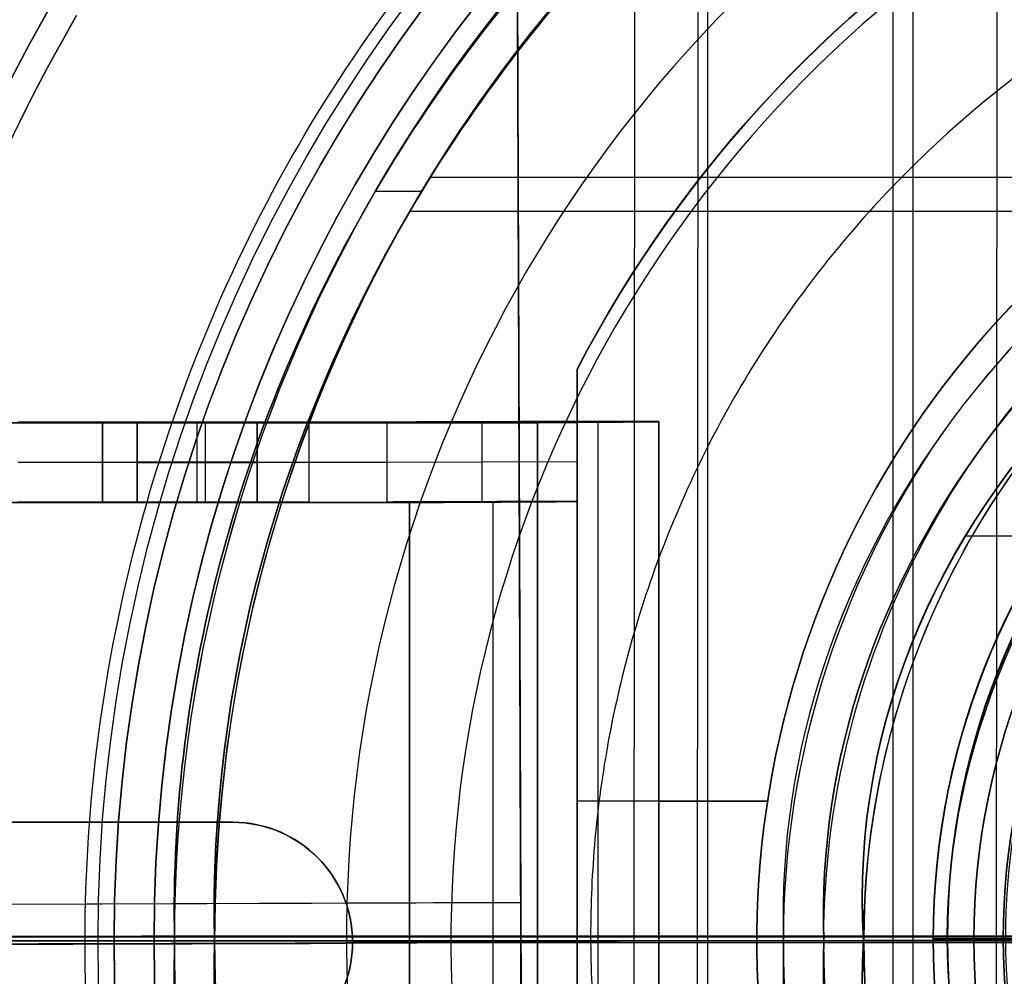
# Model space of a CAD drawing. Header units: millimetres. Extents: x 1233 to 1931, y -229 to 559.
# Tile 12 of 29: x 1641 to 1666, y 164 to 187. Entities that reach past the tile are written whole.
import ezdxf

# ---------------------------------------------------------------- set-up
doc = ezdxf.new("R2010")
doc.units = ezdxf.units.MM
doc.layers.add('1', color=7, linetype='Continuous')

# ---------------------------------------------------------------- blocks, each defined once
blk = doc.blocks.new('Bloque 11')
at = {"layer": '1', "color": 7, "true_color": 0xf4f4f4}
for p, q in [((27.424, 13, 46), (27.424, 14.309, 46)), ((27.424, 13.655, 49), (27.424, 13.655, 43)), ((25.38, -13, 40.5), (25.38, 13, 40.5)), ((32.212, 13, 24.5), (26.554, 13, 24.5)), ((26.902, -13, 20.5), (26.902, 13, 20.5)), ((28.424, 13, 1.5), (28.424, -13, 1.5)), ((29.804, 11, 36.808), (29.804, 13, 36.808)), ((36.73, 11, 23), (36.73, 13, 23)), ((36.942, 11, 18.495), (36.942, 13, 18.495)), ((36.942, 11, 15.495), (36.942, 13, 15.495)), ((36.942, 11, 8.495), (36.942, 13, 8.495)), ((36.942, 11, 5.495), (36.942, 13, 5.495)), ((39.902, 13, 22.916), (39.902, 13)), ((32.185, 12, 24.617), (27.424, 12, 49)), ((39.311, 12, 23), (34.148, 12, 23)), ((27.424, -11, 46), (27.424, 11, 46)), ((29.211, 11, 26), (31.915, 11, 26)), ((29.526, -11, 23), (29.526, 11, 23)), ((35.356, 11, 3), (35.356, 11, 23)), ((25.38, 3.499, 43), (22.656, 3.499, 43)), ((22.656, 3.499, 49), (27.424, 3.499, 49)), ((36.053, 3, 1.5), (48.053, 3, 1.5)), ((22.924, 0, 49), (22.924, 0, 43)), ((25.38, 0, 38), (28.424, 0, 3)), ((25.38, 0, 43), (25.38, 0, 38)), ((28.424, 0, 3), (28.424, 0)), ((33.053, 0, 3), (31.628, 0, 3)), ((31.628, 0, 3), (27.424, 0, 43)), ((27.424, 0, 49), (27.424, 0, 43)), ((33.053, 0, 3), (33.053, 0))]:
    blk.add_line(p, q, dxfattribs=at)
at = {"layer": '1', "color": 7, "true_color": 0xf4f4f4, "extrusion": (0, 0, -1)}
for centre, radius, start, end in [((0.076, -0.003, -49), 31.001, 27.4936, 152.5064), ((0.076, -0.003, -43), 31.001, 27.4936, 152.5064), ((0.076, 0, -49), 23, 93.7393, 234.0587), ((0.076, 0, -46), 23, 93.7393, 234.0587), ((0.076, 0, -49), 23, 93.7393, 234.0587), ((-36.053, 0, -1.5), 3, 270, 90), ((-36.053, 0, -3), 3, 270, 90), ((-36.053, 0, -3), 3, 270, 90)]:
    blk.add_arc(centre, radius, start, end, dxfattribs=at)
at = {"layer": '1', "color": 7, "true_color": 0xf4f4f4}
for centre, radius, start, end in [((-0.076, -0.003, 43), 31.001, 27.4936, 152.5064), ((-0.076, -0.003, 46), 31.001, 27.4936, 152.5064), ((-0.076, -0.003, 49), 31.001, 27.4936, 152.5064), ((-0.076, 0, 43), 23, 305.9413, 86.2607), ((-0.076, 0, 43), 23, 305.9413, 86.2607), ((36.053, 0), 3, 90, 270), ((36.053, 0), 3, 90, 270)]:
    blk.add_arc(centre, radius, start, end, dxfattribs=at)
at = {"layer": '1', "color": 7, "true_color": 0xf4f4f4, "extrusion": (0, -1, 0)}
for centre, radius, start, end in [((34.148, 25, -13), 2, 191.0494, 270), ((34.148, 25, -13), 2, 191.0494, 270), ((36.942, 16.995, -13), 1.5, 0, 180), ((36.942, 16.995, -13), 1.5, 180, 0), ((36.942, 6.995, -13), 1.5, 0, 180), ((36.942, 6.995, -13), 1.5, 180, 0), ((36.942, 6.995, -13), 1.5, 0, 180), ((36.942, 6.995, -13), 1.5, 180, 0), ((36.942, 16.995, -13), 1.5, 0, 180), ((36.942, 16.995, -13), 1.5, 180, 0), ((39.311, 20.887, -13), 2.113, 0, 89.9995), ((39.311, 20.887, -12), 2.113, 360, 89.9998), ((39.311, 20.887, -11), 2.113, 0, 90)]:
    blk.add_arc(centre, radius, start, end, dxfattribs=at)
at = {"layer": '1', "color": 7, "true_color": 0xf4f4f4, "extrusion": (0, 1, 0)}
for centre, radius, start, end in [((-39.311, 20.887, 13), 2.113, 90.0005, 180), ((-34.148, 25, 12), 2, 270, 348.9506), ((-36.942, 16.995, 12), 1.5, 360, 180), ((-36.942, 16.995, 12), 1.5, 180, 360), ((-36.942, 6.995, 12), 1.5, 360, 180), ((-36.942, 6.995, 12), 1.5, 180, 0), ((-34.148, 25, 11), 2, 270, 348.9506), ((-34.148, 25, 11), 2, 270, 348.9506), ((-36.942, 16.995, 11), 1.5, 0, 180), ((-36.942, 16.995, 11), 1.5, 180, 0), ((-36.942, 6.995, 11), 1.5, 360, 180), ((-36.942, 6.995, 11), 1.5, 180, 360), ((-36.942, 6.995, 11), 1.5, 180, 360), ((-36.942, 6.995, 11), 1.5, 360, 180), ((-36.942, 16.995, 11), 1.5, 180, 0), ((-36.942, 16.995, 11), 1.5, 0, 180), ((-39.311, 20.887, 11), 2.113, 90, 180)]:
    blk.add_arc(centre, radius, start, end, dxfattribs=at)
at = {"layer": '1', "color": 7, "true_color": 0xf4f4f4}
for points in [[(27.424, 14.309, 49), (27.424, 14.309, 43)], [(27.424, 14.309, 43), (27.424, 14.309, 49)], [(27.424, 14.309, 49), (27.424, 13, 49)], [(27.424, 13, 43), (27.424, 14.309, 43)], [(27.424, 14.309, 43), (27.424, 13, 43)], [(27.424, 13, 49), (27.424, 14.309, 49)], [(27.424, 13, 43), (25.38, 13, 43)], [(25.38, 13, 43), (25.38, -13, 43)], [(25.38, -13, 38), (25.38, 13, 38)], [(25.38, 13, 38), (28.424, 13, 3)], [(25.38, -13, 43), (25.38, 13, 43)], [(25.38, 13, 43), (25.38, 13, 38)], [(25.38, 13, 38), (25.38, -13, 38)], [(28.424, 13, 3), (25.38, 13, 38)], [(25.38, 13, 38), (25.38, 13, 43)], [(25.38, 13, 43), (27.424, 13, 43)], [(27.424, 13, 49), (27.424, 13, 43)], [(27.424, 11, 49), (27.424, 13, 49)], [(32.185, 13, 24.617), (27.424, 13, 49)], [(27.424, 13, 49), (27.424, 11, 49)], [(27.424, 13, 43), (27.424, 13, 49)], [(27.424, 13, 49), (32.185, 13, 24.617)], [(28.424, 13, 3), (28.424, -13, 3)], [(28.424, 13), (28.424, -13)], [(28.424, -13, 3), (28.424, 13, 3)], [(28.424, 13, 3), (28.424, 13)], [(54.424, 13), (28.424, 13)], [(28.424, 13), (28.424, 13, 3)], [(28.424, -13), (28.424, 13)], [(28.424, 13), (54.424, 13)], [(32.185, 11, 24.617), (32.185, 13, 24.617)], [(32.185, 11, 24.617), (32.185, 13, 24.617)], [(34.148, 13, 23), (34.148, 11, 23)], [(39.311, 13, 23), (34.148, 13, 23)], [(34.148, 13, 23), (34.148, 11, 23)], [(34.148, 13, 23), (39.311, 13, 23)], [(35.442, 13, 16.995), (35.442, 11, 16.995)], [(35.442, 11, 16.995), (35.442, 13, 16.995)], [(35.442, 13, 6.995), (35.442, 11, 6.995)], [(35.442, 11, 6.995), (35.442, 13, 6.995)], [(38.442, 11, 16.995), (38.442, 13, 16.995)], [(38.442, 13, 16.995), (38.442, 11, 16.995)], [(38.442, 11, 6.995), (38.442, 13, 6.995)], [(38.442, 13, 6.995), (38.442, 11, 6.995)], [(39.311, 11, 23), (39.311, 13, 23)], [(39.311, 13, 23), (39.311, 11, 23)], [(31.628, 11, 3), (27.424, 11, 43)], [(27.424, 11, 43), (27.424, -11, 43)], [(27.424, 11, 49), (27.424, -11, 49)], [(27.424, -11, 43), (27.424, 11, 43)], [(27.424, 11, 43), (27.424, 11, 49)], [(27.424, -11, 49), (27.424, 11, 49)], [(27.424, 11, 49), (32.185, 11, 24.617)], [(32.185, 11, 24.617), (27.424, 11, 49)], [(27.424, 11, 49), (27.424, 11, 43)], [(27.424, 11, 43), (31.628, 11, 3)], [(31.628, -11, 3), (31.628, 11, 3)], [(31.628, 11, 3), (43.289, 11, 3)], [(43.289, 11, 3), (31.628, 11, 3)], [(31.628, 11, 3), (31.628, -11, 3)], [(34.148, 11, 23), (39.311, 11, 23)], [(39.311, 11, 23), (34.148, 11, 23)], [(48.053, 3, 3), (36.053, 3, 3)], [(36.053, 3, 3), (36.053, 3)], [(36.053, 3), (48.053, 3)], [(36.053, 3, 3), (36.053, 3)], [(48.053, 3), (36.053, 3)], [(36.053, 3, 3), (48.053, 3, 3)]]:
    blk.add_open_spline(points, degree=1, dxfattribs=at)
blk = doc.blocks.new('Bloque 12')
at = {"layer": '1', "color": 7, "true_color": 0xffffff}
for points in [[(26.019, 48.098, 190), (-55.063, 1.664, 190)], [(-55.063, 1.664, 184.665), (26.019, 48.098, 184.665)], [(26.019, 48.098, 184.665), (-55.063, 1.664, 184.665)], [(-55.063, 1.664, 190), (26.019, 48.098, 190)]]:
    blk.add_open_spline(points, degree=1, dxfattribs=at)
blk = doc.blocks.new('Bloque 14')
at = {"layer": '1', "color": 7, "true_color": 0xffffff}
for p, q in [((25.994, -44.226, 211.277), (25.937, 43.633, 211.277)), ((24.409, -41.171, 215.3), (24.355, 40.89, 215.3)), ((16.928, -28.54, 137.788), (16.892, 27.943, 137.788)), ((0.716, -0.116, 215.3), (47.86, -0.085, 215.3)), ((0.716, -0.116, 137.788), (33.183, -0.095, 137.788)), ((0.716, -0.117, 131.8), (30.568, -0.097, 131.8)), ((0.717, -0.115, 211.277), (51.299, -0.082, 211.277))]:
    blk.add_line(p, q, dxfattribs=at)
at = {"layer": '1', "color": 7, "true_color": 0xffffff, "extrusion": (0, 0, -1)}
for centre, radius, start, end in [((0, 0, -190.721), 56.65, 123.9289, 235.4436), ((0, 0, -190.721), 56.65, 123.9289, 235.4436), ((0, 0, -190.721), 62.009, 130.71031, 228.79761), ((0, 0, -183.781), 62.136, 130.8456, 228.66464), ((0, 0, -211.277), 51.299, 120.7204, 239.7152), ((0, 0, -221.48), 50.661, 120.7299, 239.7121), ((0, 0, -137.788), 33.183, 121.1342, 239.5801), ((0, 0, -137.788), 33.183, 121.1342, 239.5801), ((0, 0, -215.265), 47.86, 144.3125, 169.2419), ((0, 0, -131.8), 30.568, 121.2344, 239.5474), ((0, 0, -131.8), 30.568, 121.2344, 239.5474)]:
    blk.add_arc(centre, radius, start, end, dxfattribs=at)
at = {"layer": '1', "color": 7, "true_color": 0xffffff}
for centre, radius, start, end in [((0, 0, 183.781), 56.802, 304.7785, 55.8437), ((0, 0, 183.781), 56.802, 304.7785, 55.8437), ((0, 0, 190.721), 62.009, 311.20239, 49.28969), ((0, 0, 183.781), 62.136, 311.33536, 49.1544), ((0, 0, 211.277), 51.299, 300.2848, 59.2796)]:
    blk.add_arc(centre, radius, start, end, dxfattribs=at)
for points, weights, knots in [([(30.815, 52.096, 171.845), (60.632, 34.459, 171.845), (60.527, -0.183, 171.845), (60.423, -34.833, 171.845), (30.49, -52.287, 171.845)], [0.999920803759, 0.867868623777, 1, 0.8678419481, 0.999974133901], [0.02291, 0.02291, 0.02291, 76.446126, 76.446126, 152.88477, 152.88477, 152.88477]), ([(28.091, 47.37, 171.37), (55.178, 31.306, 171.37), (55.072, -0.185, 171.37), (54.966, -31.687, 171.37), (27.759, -47.565, 171.37)], [0.891221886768, 0.773702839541, 0.891312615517, 0.773672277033, 0.891282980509], [0.031541, 0.031541, 0.031541, 81.77078, 81.77078, 163.53126, 163.53126, 163.53126]), ([(62.135, -0.188, 183.781), (61.909, -0.187, 177.735), (60.527, -0.183, 171.845), (54.294, -0.164, 145.279), (30.568, -0.092, 131.8)], [0.969746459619, 0.980170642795, 1, 0.916385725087, 0.999999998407], [43.548395, 43.548395, 43.548395, 57.086653, 57.086653, 114.173306, 114.173306, 114.173306])]:
    blk.add_rational_spline(points, weights, degree=2, knots=knots, dxfattribs=at)
for points, degree in [([(0.52, -0.457, 211.277), (26.206, 44.101, 211.277)], 1), ([(0.52, -0.457, 211.277), (26.206, 44.101, 211.277)], 1), ([(25.382, 42.671, 220.631), (31.361, 39.208, 220.631), (41.585, 29.621, 220.631), (50.047, 10.343, 220.631), (49.964, -10.738, 220.631), (41.35, -29.948, 220.631), (31.05, -39.455, 220.631), (25.044, -42.87, 220.631)], 3), ([(24.983, 41.979, 216.089), (30.864, 38.571, 216.089), (40.92, 29.137, 216.089), (49.242, 10.172, 216.089), (49.159, -10.568, 216.089), (40.684, -29.466, 216.089), (30.553, -38.818, 216.089), (24.644, -42.178, 216.089)], 3), ([(0.52, -0.457, 215.3), (24.488, 41.12, 215.3)], 1), ([(24.488, 41.12, 215.3), (0.52, -0.457, 215.3)], 1), ([(38.764, -28.069, 215.3), (42.628, -22.694, 215.3), (48.161, -10.354, 215.3), (48.244, 9.96, 215.3), (40.097, 28.536, 215.3), (30.249, 37.779, 215.3), (24.488, 41.12, 215.3)], 3), ([(24.488, 41.12, 215.3), (30.249, 37.779, 215.3), (40.097, 28.536, 215.3), (48.244, 9.96, 215.3), (48.161, -10.354, 215.3), (42.628, -22.694, 215.3), (38.764, -28.069, 215.3)], 3), ([(17.157, 28.403, 137.788), (0.52, -0.457, 137.788)], 1), ([(0.52, -0.457, 137.788), (17.157, 28.403, 137.788)], 1), ([(24.148, -41.321, 215.3), (0.52, -0.457, 215.3)], 1), ([(0.52, -0.457, 215.3), (24.148, -41.321, 215.3)], 1), ([(25.87, -44.299, 211.277), (0.52, -0.457, 211.277)], 1), ([(0.52, -0.457, 137.788), (16.802, -28.615, 137.788)], 1), ([(25.87, -44.299, 211.277), (0.52, -0.457, 211.277)], 1), ([(16.802, -28.615, 137.788), (0.52, -0.457, 137.788)], 1)]:
    blk.add_open_spline(points, degree=degree, dxfattribs=at)
for points, knots in [([(29.177, 40.214, 220.631), (33.542, 37.073, 220.631), (42.202, 28.216, 220.631), (50.047, 10.343, 220.631), (49.964, -10.738, 220.631), (41.35, -29.948, 220.631), (31.05, -39.455, 220.631), (25.044, -42.87, 220.631)], [-100.444503, -100.444503, -100.444503, -100.444503, -84.030613, -63.02296, -42.015307, -21.007653, 0, 0, 0, 0]), ([(24.644, -42.178, 216.089), (30.553, -38.818, 216.089), (40.684, -29.466, 216.089), (49.159, -10.568, 216.089), (49.242, 10.172, 216.089), (41.525, 27.758, 216.089), (33.004, 36.475, 216.089), (28.707, 39.567, 216.089)], [-103.332588, -103.332588, -103.332588, -103.332588, -82.66607, -61.999553, -41.333035, -20.666518, -4.508704, -4.508704, -4.508704, -4.508704])]:
    blk.add_open_spline(points, degree=3, knots=knots, dxfattribs=at)
blk.add_rational_spline([(56.802, -0.191, 183.781), (55.796, -0.188, 155.237), (33.183, -0.112, 137.788)], [0.900882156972, 0.859062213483, 1], degree=2, dxfattribs=at)
blk = doc.blocks.new('Bloque 16')
at = {"layer": '1', "color": 7, "true_color": 0xffffff}
for points in [[(25.429, 44.554, 211.277), (0, 0.443, 211.277)], [(25.429, 44.554, 211.277), (0, 0.443, 211.277)], [(23.711, 41.573, 215.3), (0, 0.443, 215.3)], [(0, 0.443, 215.3), (23.711, 41.573, 215.3)]]:
    blk.add_open_spline(points, degree=1, dxfattribs=at)
blk = doc.blocks.new('Bloque 17')
at = {"layer": '1', "color": 7, "true_color": 0xffffff}
for p, q in [((28.973, 46.854, 187.332), (28.645, -46.583, 187.332)), ((28.811, 0.872, 184.665), (447.692, -0.599, 184.665)), ((28.811, 0.872, 190), (447.692, -0.599, 190)), ((28.809, 0.136, 190), (28.809, 0.136, 184.665))]:
    blk.add_line(p, q, dxfattribs=at)
for points in [[(28.645, -46.583, 190), (28.973, 46.854, 190)], [(28.973, 46.854, 184.665), (28.645, -46.583, 184.665)], [(28.645, -46.583, 184.665), (28.973, 46.854, 184.665)], [(28.973, 46.854, 190), (28.645, -46.583, 190)]]:
    blk.add_open_spline(points, degree=1, dxfattribs=at)
blk = doc.blocks.new('Bloque 18')
at = {"layer": '1', "color": 7, "true_color": 0xffffff}
for p, q in [((19.508, -33.788, 55.036), (19.508, 33.788, 55.036)), ((19.008, -32.922, 56.036), (19.008, 32.922, 56.036)), ((39.015, 0, 55.036), (0, 0, 55.036)), ((38.015, 0, 56.036), (0, 0, 56.036)), ((38.015, 0, 56.036), (38.015, 0, 58.48)), ((39.015, 0, 55.036), (39.015, 0, 59.068))]:
    blk.add_line(p, q, dxfattribs=at)
for centre, radius in [((0, 0), 65), ((0, 0, 13.962), 65), ((0, 0), 65), ((0, 0), 64), ((0, 0, 13.962), 64), ((0, 0, 59.965), 39.415), ((0, 0, 55.036), 39.015), ((0, 0, 57.052), 39.015), ((0, 0, 55.036), 39.015), ((0, 0, 56.036), 38.015), ((0, 0, 56.036), 38.015), ((0, 0, 57.258), 38.015), ((0, 0, 58.564), 38.013)]:
    blk.add_arc(centre, radius, 270, 90, dxfattribs=at)
at = {"layer": '1', "color": 7, "true_color": 0xffffff, "extrusion": (0, 0, -1)}
for centre, radius in [((0, 0), 64), ((0, 0, -59.068), 39.015), ((0, 0, -59.068), 39.015), ((0, 0, -58.48), 38.015), ((0, 0, -58.48), 38.015)]:
    blk.add_arc(centre, radius, 90, 270, dxfattribs=at)
at = {"layer": '1', "color": 7, "true_color": 0xffffff, "extrusion": (0, -1, 0)}
for centre, radius, start, end in [((39.415, 58.564), 1.402, 76.5694, 183.4306), ((32.098, 27.925), 31.902, 0, 77.4772)]:
    blk.add_arc(centre, radius, start, end, dxfattribs=at)
at = {"layer": '1', "color": 7, "true_color": 0xffffff}
for points in [[(0, 65, 27.925), (8.543, 65.086, 27.925), (25.506, 61.576, 27.925), (47.163, 47.169, 27.925), (61.614, 25.519, 27.925), (66.693, 0, 27.925), (61.614, -25.519, 27.925), (47.163, -47.169, 27.925), (25.506, -61.576, 27.925), (8.543, -65.086, 27.925), (0, -65, 27.925)], [(0, 65, 27.925), (8.543, 65.086, 27.925), (25.506, 61.576, 27.925), (47.163, 47.169, 27.925), (61.614, 25.519, 27.925), (66.693, 0, 27.925), (61.614, -25.519, 27.925), (47.163, -47.169, 27.925), (25.506, -61.576, 27.925), (8.543, -65.086, 27.925), (0, -65, 27.925)], [(0, 64, 27.925), (8.411, 64.084, 27.925), (25.113, 60.629, 27.925), (46.437, 46.443, 27.925), (60.666, 25.127, 27.925), (65.667, 0, 27.925), (60.666, -25.127, 27.925), (46.437, -46.443, 27.925), (25.113, -60.629, 27.925), (8.411, -64.084, 27.925), (0, -64, 27.925)], [(0, -64, 27.925), (8.411, -64.084, 27.925), (25.113, -60.629, 27.925), (46.437, -46.443, 27.925), (60.666, -25.127, 27.925), (65.667, 0, 27.925), (60.666, 25.127, 27.925), (46.437, 46.443, 27.925), (25.113, 60.629, 27.925), (8.411, 64.084, 27.925), (0, 64, 27.925)], [(34.416, 19.87, 59.927), (30.944, 25.862, 59.927), (25.85, 30.908, 59.927), (19.87, 34.416, 59.927)], [(34.416, 19.87, 59.927), (30.944, 25.862, 59.927), (25.85, 30.908, 59.927), (19.87, 34.416, 59.927)], [(34.416, -19.87, 59.927), (37.888, -13.878, 59.927), (41.592, 0, 59.927), (37.888, 13.878, 59.927), (34.416, 19.87, 59.927)], [(34.416, -19.87, 59.927), (37.888, -13.878, 59.927), (41.592, 0, 59.927), (37.888, 13.878, 59.927), (34.416, 19.87, 59.927)]]:
    blk.add_open_spline(points, degree=3, dxfattribs=at)
blk.add_rational_spline([(0, -57.913, 48.324), (57.913, -57.913, 48.324), (57.913, 0, 48.324), (57.913, 57.913, 48.324), (0, 57.913, 48.324)], [0.892302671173, 0.630953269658, 0.892302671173, 0.630953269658, 0.892302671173], degree=2, knots=[0, 0, 0, 130, 130, 260, 260, 260], dxfattribs=at)
blk.add_rational_spline([(65, 0, 27.925), (65, 0, 53.895), (39.74, 0, 59.927)], [1, 0.784793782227, 0.999623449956], degree=2, dxfattribs=at)
blk = doc.blocks.new('Bloque 19')
at = {"layer": '1', "color": 7, "true_color": 0xffffff}
for p, q in [((11.361, 19.101, 60.036), (31.096, 19.101, 60.036)), ((31.316, 18.75, 56.036), (32.476, 18.75, 56.036)), ((12.671, 18.25, 59.036), (31.61, 18.25, 59.036)), ((11.063, 10.125, 62.942), (17.7, 10.125, 62.942)), ((11.066, 10.122, 61.942), (17.531, 10.122, 61.942))]:
    blk.add_line(p, q, dxfattribs=at)
at = {"layer": '1', "color": 7, "true_color": 0xffffff, "extrusion": (0, 0, -1)}
for centre, radius, start, end in [((0, 0, -59.036), 36.5, 0, 180), ((0, 0, -56.036), 36.5, 0, 180), ((0, 0, -61.942), 20.244, 0, 180), ((0, 0, -59.036), 36.5, 180, 0), ((0, 0, -56.036), 36.5, 180, 0), ((0, 0, -61.942), 20.244, 180, 0)]:
    blk.add_arc(centre, radius, start, end, dxfattribs=at)
at = {"layer": '1', "color": 7, "true_color": 0xffffff}
for centre, radius, start, end in [((0, 0, 56.036), 37.5, 360, 180), ((0, 0, 57.536), 37.5, 360, 180), ((0, 0, 56.036), 37.5, 360, 180), ((0, 0, 56.036), 36.5, 360, 180), ((0, 0, 57.536), 36.5, 360, 180), ((0, 0, 59.036), 36.5, 360, 180), ((0, 0, 60.036), 36.501, 30, 60), ((0, 0, 61.496), 21.244, 360, 180), ((0, 0, 61.493), 20.244, 360, 180), ((0, 0, 61.942), 20.244, 360, 180), ((0, 0, 59.036), 22.251, 0, 36), ((0, 0, 60.036), 22.251, 0, 36), ((0, 0, 56.036), 37.5, 180, 360), ((0, 0, 57.536), 37.5, 180, 360), ((0, 0, 56.036), 37.5, 180, 360), ((0, 0, 56.036), 36.5, 180, 360), ((0, 0, 57.536), 36.5, 180, 360), ((0, 0, 59.036), 36.5, 180, 360), ((0, 0, 61.496), 21.244, 180, 360), ((0, 0, 61.044), 20.244, 180, 0), ((0, 0, 61.493), 20.244, 180, 360), ((0, 0, 61.942), 20.244, 180, 360), ((0, 0, 59.036), 22.251, 324, 360), ((0, 0, 60.036), 22.251, 324, 0)]:
    blk.add_arc(centre, radius, start, end, dxfattribs=at)
for points, degree in [([(37.5, 0, 59.037), (37.647, 6.626, 59.037), (33.926, 19.587, 59.037), (19.643, 34.005, 59.037), (0, 39.247, 59.037), (-19.643, 34.005, 59.037), (-33.926, 19.587, 59.037), (-37.647, 6.626, 59.037), (-37.5, 0, 59.037)], 3), ([(-37.5, 0, 59.037), (-37.647, 6.626, 59.037), (-33.926, 19.587, 59.037), (-19.643, 34.005, 59.037), (0, 39.247, 59.037), (19.643, 34.005, 59.037), (33.926, 19.587, 59.037), (37.647, 6.626, 59.037), (37.5, 0, 59.037)], 3), ([(31.611, 18.25, 60.036), (28.388, 23.743, 60.036), (23.754, 28.421, 60.036), (18.25, 31.611, 60.036)], 3), ([(18.25, 31.611, 60.036), (23.754, 28.421, 60.036), (28.388, 23.743, 60.036), (31.611, 18.25, 60.036)], 3), ([(21.244, 0, 61.949), (21.401, 4.564, 61.949), (18.281, 13.282, 61.949), (7.036, 21.588, 61.949), (-7.036, 21.588, 61.949), (-18.281, 13.282, 61.949), (-21.401, 4.564, 61.949), (-21.244, 0, 61.949)], 3), ([(-21.244, 0, 61.949), (-21.401, 4.564, 61.949), (-18.281, 13.282, 61.949), (-7.036, 21.588, 61.949), (7.036, 21.588, 61.949), (18.281, 13.282, 61.949), (21.401, 4.564, 61.949), (21.244, 0, 61.949)], 3), ([(21.244, 0, 61.044), (21.401, 4.564, 61.044), (18.281, 13.282, 61.044), (7.036, 21.588, 61.044), (-7.036, 21.588, 61.044), (-18.281, 13.282, 61.044), (-21.401, 4.564, 61.044), (-21.244, 0, 61.044)], 3), ([(21.244, 0, 61.044), (21.401, 4.564, 61.044), (18.281, 13.282, 61.044), (7.036, 21.588, 61.044), (-7.036, 21.588, 61.044), (-18.281, 13.282, 61.044), (-21.401, 4.564, 61.044), (-21.244, 0, 61.044)], 3), ([(6.876, 21.162, 59.036), (11.296, 19.712, 59.036), (15.222, 16.812, 59.036), (18.002, 13.079, 59.036)], 3), ([(6.876, 21.162, 59.036), (11.296, 19.712, 59.036), (15.222, 16.812, 59.036), (18.002, 13.079, 59.036)], 3), ([(6.876, 21.162, 60.036), (11.296, 19.712, 60.036), (15.222, 16.812, 60.036), (18.002, 13.079, 60.036)], 3), ([(6.876, 21.162, 60.036), (11.296, 19.712, 60.036), (15.222, 16.812, 60.036), (18.002, 13.079, 60.036)], 3), ([(20.244, 0, 61.044), (20.596, 5.59, 61.044), (15.712, 15.712, 61.044), (0, 22.509, 61.044), (-15.712, 15.712, 61.044), (-20.596, 5.59, 61.044), (-20.244, 0, 61.044)], 3), ([(20.244, 0, 61.044), (20.596, 5.59, 61.044), (15.712, 15.712, 61.044), (0, 22.509, 61.044), (-15.712, 15.712, 61.044), (-20.596, 5.59, 61.044), (-20.244, 0, 61.044)], 3), ([(36.501, 0, 60.036), (36.644, 6.449, 60.036), (34.833, 12.757, 60.036), (31.611, 18.25, 60.036)], 3), ([(31.611, 18.25, 60.036), (34.833, 12.757, 60.036), (36.644, 6.449, 60.036), (36.501, 0, 60.036)], 3), ([(20.25, 0, 62.942), (20.603, 5.592, 62.942), (18.16, 10.654, 62.942), (14.319, 14.319, 62.942)], 3), ([(14.319, 14.319, 62.942), (18.16, 10.654, 62.942), (20.603, 5.592, 62.942), (20.25, 0, 62.942)], 3), ([(18.002, 13.079, 59.036), (20.782, 9.346, 59.036), (22.416, 4.781, 59.036), (22.251, 0, 59.036)], 3), ([(18.002, 13.079, 59.036), (20.782, 9.346, 59.036), (22.416, 4.781, 59.036), (22.251, 0, 59.036)], 3), ([(18.002, 13.079, 60.036), (20.782, 9.346, 60.036), (22.416, 4.781, 60.036), (22.251, 0, 60.036)], 3), ([(18.002, 13.079, 60.036), (20.782, 9.346, 60.036), (22.416, 4.781, 60.036), (22.251, 0, 60.036)], 3), ([(-37.5, 0, 59.037), (-37.647, -6.626, 59.037), (-33.926, -19.587, 59.037), (-19.643, -34.005, 59.037), (0, -39.247, 59.037), (19.643, -34.005, 59.037), (33.926, -19.587, 59.037), (37.647, -6.626, 59.037), (37.5, 0, 59.037)], 3), ([(37.5, 0, 59.037), (37.647, -6.626, 59.037), (33.926, -19.587, 59.037), (19.643, -34.005, 59.037), (0, -39.247, 59.037), (-19.643, -34.005, 59.037), (-33.926, -19.587, 59.037), (-37.647, -6.626, 59.037), (-37.5, 0, 59.037)], 3), ([(-21.244, 0, 61.949), (-21.401, -4.564, 61.949), (-18.281, -13.282, 61.949), (-7.036, -21.588, 61.949), (7.036, -21.588, 61.949), (18.281, -13.282, 61.949), (21.401, -4.564, 61.949), (21.244, 0, 61.949)], 3), ([(21.244, 0, 61.949), (21.401, -4.564, 61.949), (18.281, -13.282, 61.949), (7.036, -21.588, 61.949), (-7.036, -21.588, 61.949), (-18.281, -13.282, 61.949), (-21.401, -4.564, 61.949), (-21.244, 0, 61.949)], 3), ([(-21.244, 0, 61.044), (-21.401, -4.564, 61.044), (-18.281, -13.282, 61.044), (-7.036, -21.588, 61.044), (7.036, -21.588, 61.044), (18.281, -13.282, 61.044), (21.401, -4.564, 61.044), (21.244, 0, 61.044)], 3), ([(-21.244, 0, 61.044), (-21.401, -4.564, 61.044), (-18.281, -13.282, 61.044), (-7.036, -21.588, 61.044), (7.036, -21.588, 61.044), (18.281, -13.282, 61.044), (21.401, -4.564, 61.044), (21.244, 0, 61.044)], 3), ([(-20.244, 0, 61.044), (-20.596, -5.59, 61.044), (-15.712, -15.712, 61.044), (0, -22.509, 61.044), (15.712, -15.712, 61.044), (20.596, -5.59, 61.044), (20.244, 0, 61.044)], 3), ([(-20.244, 0, 61.044), (-20.596, -5.59, 61.044), (-15.712, -15.712, 61.044), (0, -22.509, 61.044), (15.712, -15.712, 61.044), (20.596, -5.59, 61.044), (20.244, 0, 61.044)], 3), ([(14.319, -14.319, 62.942), (18.16, -10.654, 62.942), (20.603, -5.592, 62.942), (20.25, 0, 62.942)], 3), ([(20.25, 0, 62.942), (20.603, -5.592, 62.942), (18.16, -10.654, 62.942), (14.319, -14.319, 62.942)], 3), ([(20.244, 0, 61.942), (14.997, 0, 61.942)], 1), ([(14.997, 0, 61.942), (20.244, 0, 61.942)], 1), ([(20.25, 0, 62.942), (14.997, 0, 62.942)], 1), ([(14.997, 0, 62.942), (20.25, 0, 62.942)], 1), ([(22.251, 0, 59.036), (22.416, -4.781, 59.036), (20.782, -9.346, 59.036), (18.002, -13.079, 59.036)], 3), ([(22.251, 0, 59.036), (22.416, -4.781, 59.036), (20.782, -9.346, 59.036), (18.002, -13.079, 59.036)], 3), ([(22.251, 0, 60.036), (22.416, -4.781, 60.036), (20.782, -9.346, 60.036), (18.002, -13.079, 60.036)], 3), ([(22.251, 0, 60.036), (22.416, -4.781, 60.036), (20.782, -9.346, 60.036), (18.002, -13.079, 60.036)], 3), ([(20.244, 0, 61.044), (20.244, 0, 61.942)], 1), ([(20.244, 0, 61.942), (20.244, 0, 61.044)], 1), ([(21.244, 0, 61.044), (21.244, 0, 61.949)], 1), ([(21.244, 0, 61.949), (21.244, 0, 61.044)], 1), ([(36.5, 0, 59.036), (22.251, 0, 59.036)], 1), ([(22.251, 0, 59.036), (36.5, 0, 59.036)], 1), ([(36.501, 0, 60.036), (22.251, 0, 60.036)], 1), ([(22.251, 0, 60.036), (36.501, 0, 60.036)], 1), ([(31.611, -18.25, 60.036), (34.833, -12.757, 60.036), (36.644, -6.449, 60.036), (36.501, 0, 60.036)], 3), ([(36.501, 0, 60.036), (36.644, -6.449, 60.036), (34.833, -12.757, 60.036), (31.611, -18.25, 60.036)], 3), ([(36.5, 0, 56.036), (36.5, 0, 59.036)], 1), ([(36.5, 0, 59.036), (36.5, 0, 56.036)], 1), ([(37.5, 0, 56.036), (36.5, 0, 56.036)], 1), ([(36.5, 0, 56.036), (37.5, 0, 56.036)], 1), ([(37.5, 0, 56.036), (37.5, 0, 59.037)], 1), ([(37.5, 0, 59.037), (37.5, 0, 56.036)], 1)]:
    blk.add_open_spline(points, degree=degree, dxfattribs=at)
for points, knots in [([(20.244, 0, 61.044), (20.244, 0, 60.983), (20.246, 0, 60.923), (20.252, 0, 60.864), (20.257, 0, 60.805), (20.265, 0, 60.748), (20.275, 0, 60.692), (20.285, 0, 60.635), (20.297, 0, 60.58), (20.312, 0, 60.526), (20.326, 0, 60.47), (20.343, 0, 60.417), (20.362, 0, 60.364), (20.382, 0, 60.31), (20.403, 0, 60.257), (20.427, 0, 60.206), (20.451, 0, 60.153), (20.477, 0, 60.102), (20.505, 0, 60.053), (20.534, 0, 60.002), (20.564, 0, 59.954), (20.596, 0, 59.907), (20.629, 0, 59.859), (20.664, 0, 59.813), (20.701, 0, 59.769), (20.738, 0, 59.723), (20.778, 0, 59.679), (20.818, 0, 59.637), (20.824, 0, 59.632), (20.829, 0, 59.627), (20.834, 0, 59.621), (20.84, 0, 59.615), (20.846, 0, 59.61), (20.852, 0, 59.604), (20.865, 0, 59.591), (20.878, 0, 59.579), (20.891, 0, 59.567), (20.916, 0, 59.544), (20.941, 0, 59.522), (20.967, 0, 59.5), (21.012, 0, 59.463), (21.059, 0, 59.427), (21.107, 0, 59.394), (21.155, 0, 59.361), (21.204, 0, 59.33), (21.256, 0, 59.3), (21.305, 0, 59.272), (21.357, 0, 59.245), (21.411, 0, 59.22), (21.463, 0, 59.196), (21.516, 0, 59.174), (21.572, 0, 59.154), (21.626, 0, 59.135), (21.682, 0, 59.118), (21.739, 0, 59.103), (21.793, 0, 59.088), (21.849, 0, 59.076), (21.907, 0, 59.066), (21.962, 0, 59.056), (22.02, 0, 59.049), (22.078, 0, 59.043), (22.135, 0, 59.039), (22.192, 0, 59.036), (22.251, 0, 59.036)], [6.307814, 6.307814, 6.307814, 6.307814, 6.487933, 6.487933, 6.487933, 6.66145, 6.66145, 6.66145, 6.831841, 6.831841, 6.831841, 7.000875, 7.000875, 7.000875, 7.172407, 7.172407, 7.172407, 7.344064, 7.344064, 7.344064, 7.516315, 7.516315, 7.516315, 7.689615, 7.689615, 7.689615, 7.866033, 7.866033, 7.866033, 7.888698, 7.888698, 7.888698, 7.913821, 7.913821, 7.913821, 7.967461, 7.967461, 7.967461, 8.068522, 8.068522, 8.068522, 8.244576, 8.244576, 8.244576, 8.419735, 8.419735, 8.419735, 8.594313, 8.594313, 8.594313, 8.768709, 8.768709, 8.768709, 8.943327, 8.943327, 8.943327, 9.115387, 9.115387, 9.115387, 9.288097, 9.288097, 9.288097, 9.461721, 9.461721, 9.461721, 9.461721]), ([(20.244, 0, 61.044), (20.244, 0, 60.983), (20.246, 0, 60.923), (20.252, 0, 60.864), (20.257, 0, 60.805), (20.265, 0, 60.748), (20.275, 0, 60.692), (20.285, 0, 60.635), (20.297, 0, 60.58), (20.312, 0, 60.526), (20.326, 0, 60.47), (20.343, 0, 60.417), (20.362, 0, 60.364), (20.382, 0, 60.31), (20.403, 0, 60.257), (20.427, 0, 60.206), (20.451, 0, 60.153), (20.477, 0, 60.102), (20.505, 0, 60.053), (20.534, 0, 60.002), (20.564, 0, 59.954), (20.596, 0, 59.907), (20.629, 0, 59.859), (20.664, 0, 59.813), (20.701, 0, 59.769), (20.738, 0, 59.723), (20.778, 0, 59.679), (20.818, 0, 59.637), (20.824, 0, 59.632), (20.829, 0, 59.627), (20.834, 0, 59.621), (20.84, 0, 59.615), (20.846, 0, 59.61), (20.852, 0, 59.604), (20.865, 0, 59.591), (20.878, 0, 59.579), (20.891, 0, 59.567), (20.916, 0, 59.544), (20.941, 0, 59.522), (20.967, 0, 59.5), (21.012, 0, 59.463), (21.059, 0, 59.427), (21.107, 0, 59.394), (21.155, 0, 59.361), (21.204, 0, 59.33), (21.256, 0, 59.3), (21.305, 0, 59.272), (21.357, 0, 59.245), (21.411, 0, 59.22), (21.463, 0, 59.196), (21.516, 0, 59.174), (21.572, 0, 59.154), (21.626, 0, 59.135), (21.682, 0, 59.118), (21.739, 0, 59.103), (21.793, 0, 59.088), (21.849, 0, 59.076), (21.907, 0, 59.066), (21.962, 0, 59.056), (22.02, 0, 59.049), (22.078, 0, 59.043), (22.135, 0, 59.039), (22.192, 0, 59.036), (22.251, 0, 59.036)], [6.307814, 6.307814, 6.307814, 6.307814, 6.487933, 6.487933, 6.487933, 6.66145, 6.66145, 6.66145, 6.831841, 6.831841, 6.831841, 7.000875, 7.000875, 7.000875, 7.172407, 7.172407, 7.172407, 7.344064, 7.344064, 7.344064, 7.516315, 7.516315, 7.516315, 7.689615, 7.689615, 7.689615, 7.866033, 7.866033, 7.866033, 7.888698, 7.888698, 7.888698, 7.913821, 7.913821, 7.913821, 7.967461, 7.967461, 7.967461, 8.068522, 8.068522, 8.068522, 8.244576, 8.244576, 8.244576, 8.419735, 8.419735, 8.419735, 8.594313, 8.594313, 8.594313, 8.768709, 8.768709, 8.768709, 8.943327, 8.943327, 8.943327, 9.115387, 9.115387, 9.115387, 9.288097, 9.288097, 9.288097, 9.461721, 9.461721, 9.461721, 9.461721]), ([(21.244, 0, 61.949), (21.244, 0, 61.969), (21.243, 0, 61.988), (21.242, 0, 62.008), (21.24, 0, 62.042), (21.236, 0, 62.075), (21.231, 0, 62.108), (21.225, 0, 62.141), (21.218, 0, 62.174), (21.21, 0, 62.206), (21.201, 0, 62.239), (21.191, 0, 62.271), (21.179, 0, 62.301), (21.167, 0, 62.333), (21.153, 0, 62.364), (21.138, 0, 62.394), (21.123, 0, 62.425), (21.106, 0, 62.454), (21.088, 0, 62.482), (21.069, 0, 62.512), (21.05, 0, 62.539), (21.029, 0, 62.566), (21.007, 0, 62.593), (20.984, 0, 62.619), (20.96, 0, 62.643), (20.956, 0, 62.647), (20.952, 0, 62.652), (20.948, 0, 62.656), (20.935, 0, 62.668), (20.922, 0, 62.68), (20.909, 0, 62.692), (20.883, 0, 62.715), (20.856, 0, 62.736), (20.828, 0, 62.757), (20.8, 0, 62.777), (20.771, 0, 62.795), (20.741, 0, 62.812), (20.712, 0, 62.829), (20.681, 0, 62.844), (20.649, 0, 62.858), (20.619, 0, 62.872), (20.587, 0, 62.884), (20.553, 0, 62.895), (20.521, 0, 62.905), (20.488, 0, 62.914), (20.454, 0, 62.921), (20.421, 0, 62.928), (20.387, 0, 62.933), (20.352, 0, 62.937), (20.319, 0, 62.94), (20.285, 0, 62.942), (20.25, 0, 62.942)], [0, 0, 0, 0, 0.059061, 0.059061, 0.059061, 0.159591, 0.159591, 0.159591, 0.260451, 0.260451, 0.260451, 0.360359, 0.360359, 0.360359, 0.461858, 0.461858, 0.461858, 0.56357, 0.56357, 0.56357, 0.665878, 0.665878, 0.665878, 0.769098, 0.769098, 0.769098, 0.786767, 0.786767, 0.786767, 0.84008, 0.84008, 0.84008, 0.943887, 0.943887, 0.943887, 1.046996, 1.046996, 1.046996, 1.149682, 1.149682, 1.149682, 1.252292, 1.252292, 1.252292, 1.355163, 1.355163, 1.355163, 1.458592, 1.458592, 1.458592, 1.560673, 1.560673, 1.560673, 1.560673]), ([(21.244, 0, 61.949), (21.244, 0, 61.969), (21.243, 0, 61.988), (21.242, 0, 62.008), (21.24, 0, 62.042), (21.236, 0, 62.075), (21.231, 0, 62.108), (21.225, 0, 62.141), (21.218, 0, 62.174), (21.21, 0, 62.206), (21.201, 0, 62.239), (21.191, 0, 62.271), (21.179, 0, 62.301), (21.167, 0, 62.333), (21.153, 0, 62.364), (21.138, 0, 62.394), (21.123, 0, 62.425), (21.106, 0, 62.454), (21.088, 0, 62.482), (21.069, 0, 62.512), (21.05, 0, 62.539), (21.029, 0, 62.566), (21.007, 0, 62.593), (20.984, 0, 62.619), (20.96, 0, 62.643), (20.956, 0, 62.647), (20.952, 0, 62.652), (20.948, 0, 62.656), (20.935, 0, 62.668), (20.922, 0, 62.68), (20.909, 0, 62.692), (20.883, 0, 62.715), (20.856, 0, 62.736), (20.828, 0, 62.757), (20.8, 0, 62.777), (20.771, 0, 62.795), (20.741, 0, 62.812), (20.712, 0, 62.829), (20.681, 0, 62.844), (20.649, 0, 62.858), (20.619, 0, 62.872), (20.587, 0, 62.884), (20.553, 0, 62.895), (20.521, 0, 62.905), (20.488, 0, 62.914), (20.454, 0, 62.921), (20.421, 0, 62.928), (20.387, 0, 62.933), (20.352, 0, 62.937), (20.319, 0, 62.94), (20.285, 0, 62.942), (20.25, 0, 62.942)], [0, 0, 0, 0, 0.059061, 0.059061, 0.059061, 0.159591, 0.159591, 0.159591, 0.260451, 0.260451, 0.260451, 0.360359, 0.360359, 0.360359, 0.461858, 0.461858, 0.461858, 0.56357, 0.56357, 0.56357, 0.665878, 0.665878, 0.665878, 0.769098, 0.769098, 0.769098, 0.786767, 0.786767, 0.786767, 0.84008, 0.84008, 0.84008, 0.943887, 0.943887, 0.943887, 1.046996, 1.046996, 1.046996, 1.149682, 1.149682, 1.149682, 1.252292, 1.252292, 1.252292, 1.355163, 1.355163, 1.355163, 1.458592, 1.458592, 1.458592, 1.560673, 1.560673, 1.560673, 1.560673]), ([(21.244, 0, 61.044), (21.244, 0, 61.009), (21.245, 0, 60.974), (21.249, 0, 60.941), (21.252, 0, 60.905), (21.258, 0, 60.871), (21.265, 0, 60.838), (21.272, 0, 60.803), (21.281, 0, 60.769), (21.291, 0, 60.737), (21.302, 0, 60.703), (21.314, 0, 60.671), (21.328, 0, 60.64), (21.342, 0, 60.608), (21.358, 0, 60.577), (21.374, 0, 60.547), (21.392, 0, 60.517), (21.41, 0, 60.487), (21.43, 0, 60.459), (21.451, 0, 60.431), (21.473, 0, 60.403), (21.495, 0, 60.377), (21.507, 0, 60.364), (21.519, 0, 60.352), (21.531, 0, 60.339), (21.536, 0, 60.334), (21.542, 0, 60.328), (21.547, 0, 60.323), (21.572, 0, 60.299), (21.598, 0, 60.276), (21.625, 0, 60.254), (21.652, 0, 60.233), (21.68, 0, 60.213), (21.71, 0, 60.194), (21.738, 0, 60.176), (21.768, 0, 60.159), (21.799, 0, 60.143), (21.829, 0, 60.128), (21.86, 0, 60.114), (21.893, 0, 60.102), (21.924, 0, 60.09), (21.956, 0, 60.08), (21.989, 0, 60.071), (22.021, 0, 60.062), (22.054, 0, 60.055), (22.088, 0, 60.049), (22.121, 0, 60.044), (22.155, 0, 60.04), (22.189, 0, 60.038), (22.21, 0, 60.037), (22.23, 0, 60.036), (22.251, 0, 60.036)], [3.166221, 3.166221, 3.166221, 3.166221, 3.26941, 3.26941, 3.26941, 3.373962, 3.373962, 3.373962, 3.477951, 3.477951, 3.477951, 3.581673, 3.581673, 3.581673, 3.685468, 3.685468, 3.685468, 3.789681, 3.789681, 3.789681, 3.894592, 3.894592, 3.894592, 3.94646, 3.94646, 3.94646, 3.969659, 3.969659, 3.969659, 4.073982, 4.073982, 4.073982, 4.177385, 4.177385, 4.177385, 4.280187, 4.280187, 4.280187, 4.382772, 4.382772, 4.382772, 4.48374, 4.48374, 4.48374, 4.585663, 4.585663, 4.585663, 4.687226, 4.687226, 4.687226, 4.749332, 4.749332, 4.749332, 4.749332]), ([(21.244, 0, 61.044), (21.244, 0, 61.009), (21.245, 0, 60.974), (21.249, 0, 60.941), (21.252, 0, 60.905), (21.258, 0, 60.871), (21.265, 0, 60.838), (21.272, 0, 60.803), (21.281, 0, 60.769), (21.291, 0, 60.737), (21.302, 0, 60.703), (21.314, 0, 60.671), (21.328, 0, 60.64), (21.342, 0, 60.608), (21.358, 0, 60.577), (21.374, 0, 60.547), (21.392, 0, 60.517), (21.41, 0, 60.487), (21.43, 0, 60.459), (21.451, 0, 60.431), (21.473, 0, 60.403), (21.495, 0, 60.377), (21.507, 0, 60.364), (21.519, 0, 60.352), (21.531, 0, 60.339), (21.536, 0, 60.334), (21.542, 0, 60.328), (21.547, 0, 60.323), (21.572, 0, 60.299), (21.598, 0, 60.276), (21.625, 0, 60.254), (21.652, 0, 60.233), (21.68, 0, 60.213), (21.71, 0, 60.194), (21.738, 0, 60.176), (21.768, 0, 60.159), (21.799, 0, 60.143), (21.829, 0, 60.128), (21.86, 0, 60.114), (21.893, 0, 60.102), (21.924, 0, 60.09), (21.956, 0, 60.08), (21.989, 0, 60.071), (22.021, 0, 60.062), (22.054, 0, 60.055), (22.088, 0, 60.049), (22.121, 0, 60.044), (22.155, 0, 60.04), (22.189, 0, 60.038), (22.21, 0, 60.037), (22.23, 0, 60.036), (22.251, 0, 60.036)], [3.166221, 3.166221, 3.166221, 3.166221, 3.26941, 3.26941, 3.26941, 3.373962, 3.373962, 3.373962, 3.477951, 3.477951, 3.477951, 3.581673, 3.581673, 3.581673, 3.685468, 3.685468, 3.685468, 3.789681, 3.789681, 3.789681, 3.894592, 3.894592, 3.894592, 3.94646, 3.94646, 3.94646, 3.969659, 3.969659, 3.969659, 4.073982, 4.073982, 4.073982, 4.177385, 4.177385, 4.177385, 4.280187, 4.280187, 4.280187, 4.382772, 4.382772, 4.382772, 4.48374, 4.48374, 4.48374, 4.585663, 4.585663, 4.585663, 4.687226, 4.687226, 4.687226, 4.749332, 4.749332, 4.749332, 4.749332]), ([(37.5, 0, 59.037), (37.5, 0, 59.057), (37.499, 0, 59.077), (37.498, 0, 59.096), (37.496, 0, 59.131), (37.492, 0, 59.164), (37.487, 0, 59.197), (37.482, 0, 59.231), (37.474, 0, 59.264), (37.466, 0, 59.296), (37.457, 0, 59.329), (37.447, 0, 59.36), (37.435, 0, 59.391), (37.423, 0, 59.423), (37.409, 0, 59.455), (37.394, 0, 59.484), (37.379, 0, 59.515), (37.362, 0, 59.545), (37.344, 0, 59.573), (37.325, 0, 59.602), (37.305, 0, 59.63), (37.284, 0, 59.657), (37.263, 0, 59.684), (37.24, 0, 59.71), (37.216, 0, 59.735), (37.211, 0, 59.74), (37.206, 0, 59.744), (37.201, 0, 59.749), (37.189, 0, 59.761), (37.176, 0, 59.773), (37.163, 0, 59.785), (37.137, 0, 59.808), (37.11, 0, 59.83), (37.081, 0, 59.85), (37.053, 0, 59.87), (37.024, 0, 59.888), (36.994, 0, 59.906), (36.965, 0, 59.922), (36.934, 0, 59.938), (36.902, 0, 59.952), (36.871, 0, 59.965), (36.839, 0, 59.978), (36.805, 0, 59.988), (36.773, 0, 59.999), (36.74, 0, 60.008), (36.706, 0, 60.015), (36.672, 0, 60.022), (36.638, 0, 60.027), (36.603, 0, 60.031), (36.57, 0, 60.034), (36.536, 0, 60.036), (36.501, 0, 60.036)], [0, 0, 0, 0, 0.059728, 0.059728, 0.059728, 0.160689, 0.160689, 0.160689, 0.261985, 0.261985, 0.261985, 0.362326, 0.362326, 0.362326, 0.464264, 0.464264, 0.464264, 0.566415, 0.566415, 0.566415, 0.669162, 0.669162, 0.669162, 0.772823, 0.772823, 0.772823, 0.79332, 0.79332, 0.79332, 0.846001, 0.846001, 0.846001, 0.950255, 0.950255, 0.950255, 1.05381, 1.05381, 1.05381, 1.156945, 1.156945, 1.156945, 1.260005, 1.260005, 1.260005, 1.363328, 1.363328, 1.363328, 1.467212, 1.467212, 1.467212, 1.569741, 1.569741, 1.569741, 1.569741]), ([(37.5, 0, 59.037), (37.5, 0, 59.057), (37.499, 0, 59.077), (37.498, 0, 59.096), (37.496, 0, 59.131), (37.492, 0, 59.164), (37.487, 0, 59.197), (37.482, 0, 59.231), (37.474, 0, 59.264), (37.466, 0, 59.296), (37.457, 0, 59.329), (37.447, 0, 59.36), (37.435, 0, 59.391), (37.423, 0, 59.423), (37.409, 0, 59.455), (37.394, 0, 59.484), (37.379, 0, 59.515), (37.362, 0, 59.545), (37.344, 0, 59.573), (37.325, 0, 59.602), (37.305, 0, 59.63), (37.284, 0, 59.657), (37.263, 0, 59.684), (37.24, 0, 59.71), (37.216, 0, 59.735), (37.211, 0, 59.74), (37.206, 0, 59.744), (37.201, 0, 59.749), (37.189, 0, 59.761), (37.176, 0, 59.773), (37.163, 0, 59.785), (37.137, 0, 59.808), (37.11, 0, 59.83), (37.081, 0, 59.85), (37.053, 0, 59.87), (37.024, 0, 59.888), (36.994, 0, 59.906), (36.965, 0, 59.922), (36.934, 0, 59.938), (36.902, 0, 59.952), (36.871, 0, 59.965), (36.839, 0, 59.978), (36.805, 0, 59.988), (36.773, 0, 59.999), (36.74, 0, 60.008), (36.706, 0, 60.015), (36.672, 0, 60.022), (36.638, 0, 60.027), (36.603, 0, 60.031), (36.57, 0, 60.034), (36.536, 0, 60.036), (36.501, 0, 60.036)], [0, 0, 0, 0, 0.059728, 0.059728, 0.059728, 0.160689, 0.160689, 0.160689, 0.261985, 0.261985, 0.261985, 0.362326, 0.362326, 0.362326, 0.464264, 0.464264, 0.464264, 0.566415, 0.566415, 0.566415, 0.669162, 0.669162, 0.669162, 0.772823, 0.772823, 0.772823, 0.79332, 0.79332, 0.79332, 0.846001, 0.846001, 0.846001, 0.950255, 0.950255, 0.950255, 1.05381, 1.05381, 1.05381, 1.156945, 1.156945, 1.156945, 1.260005, 1.260005, 1.260005, 1.363328, 1.363328, 1.363328, 1.467212, 1.467212, 1.467212, 1.569741, 1.569741, 1.569741, 1.569741])]:
    blk.add_open_spline(points, degree=3, knots=knots, dxfattribs=at)
blk = doc.blocks.new('Bloque 20')
at = {"layer": '1', "color": 7, "true_color": 0xffffff}
for p, q in [((24.125, 39.276, 219.342), (24.125, -39.276, 219.342)), ((18.495, 0, 147.842), (6.669, 0, 147.842)), ((16.738, 0, 150.842), (6.669, 0, 150.842)), ((46.102, 0, 219.342), (7.225, 0, 219.342)), ((17.477, 0, 116.837), (13.217, 0, 116.837)), ((17.477, 0, 116.837), (18.495, 0, 117.856)), ((18.133, 0, 215.378), (18.133, 0, 152.339)), ((18.495, 0, 147.842), (18.495, 0, 117.856))]:
    blk.add_line(p, q, dxfattribs=at)
at = {"layer": '1', "color": 7, "true_color": 0xffffff, "extrusion": (0, 0, -1)}
for centre, radius, start, end in [((0, 0, -224.315), 48.8, 90, 270), ((0, 0, -224.638), 48.683, 90, 270), ((0, 0, -224.638), 48.683, 90, 270), ((0, 0, -219.811), 46.773, 90, 270), ((0, 0, -223.813), 46.773, 90, 270), ((0, 0, -221.812), 46.773, 90, 270), ((0, 0, -117.856), 18.495, 90, 270), ((0, 0, -147.842), 18.495, 90, 270), ((0, 0, -132.849), 18.495, 90, 270), ((0, 0, -147.842), 18.495, 90, 270), ((0, 0, -152.301), 18.134, 90, 270), ((0, 0, -152.339), 18.133, 90, 270), ((0, 0, -183.858), 18.133, 90, 270), ((0, 0, -116.837), 17.477, 90, 270), ((0, 0, -150.842), 16.738, 90, 270), ((0, 0, -216.842), 16.669, 135, 225)]:
    blk.add_arc(centre, radius, start, end, dxfattribs=at)
at = {"layer": '1', "color": 7, "true_color": 0xffffff}
for centre, radius in [((0, 0, 219.811), 46.773), ((0, 0, 223.813), 46.773), ((0, 0, 117.856), 18.495), ((0, 0, 152.339), 18.133), ((0, 0, 116.837), 17.477), ((0, 0, 150.842), 16.738)]:
    blk.add_arc(centre, radius, 270, 90, dxfattribs=at)
at = {"layer": '1', "color": 7, "true_color": 0xffffff, "extrusion": (0, 1, 0)}
for centre, radius, start, end in [((-16.669, 215.378), 1.464, 90, 180), ((-16.673, 152.301), 1.46, 180, 267.4764), ((-16.673, 152.301), 1.46, 178.5236, 180)]:
    blk.add_arc(centre, radius, start, end, dxfattribs=at)
at = {"layer": '1', "color": 7, "true_color": 0xffffff}
for points in [[(37.761, 30.113, 223.813), (42.269, 24.473, 223.813), (48.693, 11.11, 223.813), (48.693, -11.11, 223.813), (42.269, -24.473, 223.813), (37.761, -30.113, 223.813)], [(37.761, -30.113, 223.813), (42.269, -24.473, 223.813), (48.693, -11.11, 223.813), (48.693, 11.11, 223.813), (42.269, 24.473, 223.813), (37.761, 30.113, 223.813)], [(39.925, 23.051, 219.342), (43.954, 16.1, 219.342), (48.25, 0, 219.342), (43.954, -16.1, 219.342), (39.925, -23.051, 219.342)], [(39.925, -23.051, 219.342), (43.954, -16.1, 219.342), (48.25, 0, 219.342), (43.954, 16.1, 219.342), (39.925, 23.051, 219.342)], [(0, 18.133, 215.378), (5.007, 18.449, 215.378), (14.074, 14.074, 215.378), (20.163, 0, 215.378), (14.074, -14.074, 215.378), (5.007, -18.449, 215.378), (0, -18.133, 215.378)], [(0, 18.133, 215.378), (5.007, 18.449, 215.378), (14.074, 14.074, 215.378), (20.163, 0, 215.378), (14.074, -14.074, 215.378), (5.007, -18.449, 215.378), (0, -18.133, 215.378)]]:
    blk.add_open_spline(points, degree=3, dxfattribs=at)
blk.add_rational_spline([(0, 27.051, 242.066), (27.051, 27.051, 242.066), (27.051, 0, 242.066), (27.051, -27.051, 242.066), (0, -27.051, 242.066)], [0.950481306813, 0.672091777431, 0.950481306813, 0.672091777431, 0.950481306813], degree=2, knots=[0, 0, 0, 97.365639, 97.365639, 194.731279, 194.731279, 194.731279], dxfattribs=at)
blk.add_rational_spline([(0, 0, 248.382), (30.059, 0, 248.233), (48.683, 0, 224.638)], [1, 0.900962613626, 1], degree=2, dxfattribs=at)
blk = doc.blocks.new('SFERA_S - fan-522943-_3D_')
at = {"layer": '1', "color": 7, "true_color": 0xffffff}
for name in ['Bloque 12', 'Bloque 18', 'Bloque 16', 'Bloque 14', 'Bloque 20', 'Bloque 17', 'Bloque 19']:
    blk.add_blockref(name, (0, 0), dxfattribs=at)
at = {"layer": '1', "color": 7, "true_color": 0xf4f4f4}
blk.add_blockref('Bloque 11', (0, 0), dxfattribs=at)

msp = doc.modelspace()

# ---------------------------------------------------------------- block references
at = {"extrusion": (-0.000175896, 0.000625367, -1), "rotation": 359.9999937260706}
msp.add_blockref('SFERA_S - fan-522943-_3D_', (-1682.766, 164.525, -248.333), dxfattribs=at)

doc.saveas('drawing.dxf')
